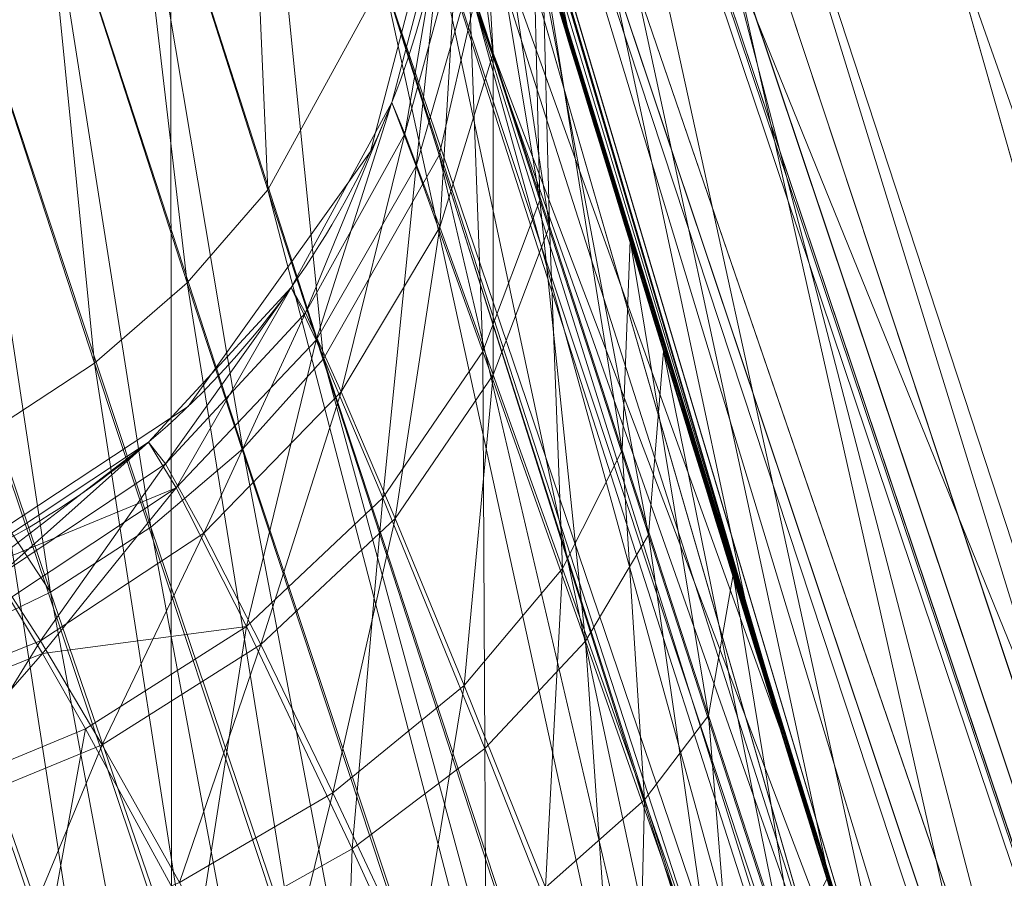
# Model space of a CAD drawing. Header units: millimetres. Extents: x -71 to 71, y -145 to 145.
# Tile 102 of 256: x -54.23 to -53.887, y -16.786 to -16.487. Entities that reach past the tile are written whole.
import ezdxf

# ---------------------------------------------------------------- set-up
doc = ezdxf.new("R2010")
doc.units = ezdxf.units.MM
doc.layers.add('1', color=7, linetype='CONTINUOUS')

msp = doc.modelspace()

# ---------------------------------------------------------------- linework, layer by layer
at = {"layer": '1', "color": 163, "linetype": 'Continuous', "lineweight": 13, "extrusion": (-5.23961264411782e-15, 1.156482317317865e-14, -1)}
for centre, radius in [((0, 2.781752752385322e-14, 144.004626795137), 61.0180546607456), ((0, -8.448341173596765e-14, 124.369789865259), 56.3952855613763)]:
    msp.add_circle(centre, radius, dxfattribs=at)
at = {"layer": '1', "color": 163, "linetype": 'Continuous', "lineweight": 13}
msp.add_circle((4.472976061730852e-13, 3.150668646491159e-12, -145), 60.4433756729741, dxfattribs=at)
for centre, radius, start, end in [((3.626092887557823e-30, 1.973953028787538e-14, -142.505083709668), 63.56377365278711, 189.6208549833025, 222.2786899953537), ((-54.3791431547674, -16.4057547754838, -31.7657437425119), 0.3, 271.9999999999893, 16.78814487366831)]:
    msp.add_arc(centre, radius, start, end, dxfattribs=at)
at = {"layer": '1', "color": 163, "linetype": 'Continuous', "lineweight": 13, "extrusion": (0, 0, -1)}
msp.add_arc((54.37914315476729, -16.40575477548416, 30.5651109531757), 0.3, 163.2118551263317, 268.0000000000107, dxfattribs=at)
at = {"layer": '1', "color": 163, "linetype": 'Continuous', "lineweight": 13}
for points, knots in [([(-56.0092195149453, 7.430836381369, -40.1881047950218), (-56.38767568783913, 4.578259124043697, -40.18600039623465), (-56.64075283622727, 0.1337488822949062, -40.18517426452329), (-56.24041456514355, -6.020940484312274, -40.18873368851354), (-55.54351012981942, -10.71621283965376, -40.19373372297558), (-54.41900416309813, -15.45484477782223, -40.20106422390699), (-52.84662861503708, -20.19210887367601, -40.21072519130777), (-50.80930273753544, -24.8840909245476, -40.2227166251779), (-48.29613211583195, -29.47758556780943, -40.23703852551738), (-45.29549098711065, -33.91822466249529, -40.25369089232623), (-41.8019172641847, -38.14185204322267, -40.27267372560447), (-37.82569878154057, -42.09225020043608, -40.29398702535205), (-33.38333123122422, -45.70420284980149, -40.31763079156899), (-28.49088723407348, -48.91009564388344, -40.34360502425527), (-21.41016006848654, -52.54962415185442, -40.38134462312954), (-15.5376816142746, -54.48108172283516, -40.41314502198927), (-11.445770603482, -55.3284003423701, -40.43589893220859)], [0, 0, 0, 0, 0.125, 0.1875, 0.25, 0.3125, 0.375, 0.4375, 0.5, 0.5625, 0.625, 0.6875, 0.75, 0.8125, 0.875, 1, 1, 1, 1]), ([(-55.79206164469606, 7.398561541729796, -43.18008904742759), (-56.02458079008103, 5.645469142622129, -43.17850631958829), (-56.32216527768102, 2.145282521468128, -43.17631762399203), (-56.2774919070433, -3.083071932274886, -43.17589833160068), (-55.74469622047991, -8.317168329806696, -43.17832533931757), (-54.72088675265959, -13.50770784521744, -43.18361554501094), (-53.47375240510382, -17.70598476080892, -43.19032117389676), (-52.24993602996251, -20.97159237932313, -43.1970039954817), (-51.21943771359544, -23.37545791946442, -43.20267281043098), (-50.07211843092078, -25.74001208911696, -43.20902270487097), (-48.38893654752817, -28.83185243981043, -43.21838366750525), (-46.01474015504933, -32.54916112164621, -43.23166013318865), (-42.79579392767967, -36.67874397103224, -43.24974804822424), (-39.80590965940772, -39.8550863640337, -43.26661311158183), (-37.22554922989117, -42.23774127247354, -43.28120343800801), (-35.20249638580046, -43.93723232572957, -43.29265772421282), (-33.10278230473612, -45.54055131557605, -43.30455868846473), (-30.93842460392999, -47.03880768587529, -43.31683624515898), (-28.72004833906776, -48.42495516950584, -43.32942842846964), (-25.67962645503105, -50.13475593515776, -43.34669906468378), (-22.51737436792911, -51.63244938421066, -43.36467929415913), (-19.23182754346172, -52.91446779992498, -43.3833775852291), (-15.89144214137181, -54.03891938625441, -43.40239509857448), (-13.34178061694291, -54.70350458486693, -43.41691632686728), (-11.6398303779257, -55.06359028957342, -43.42660953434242)], [0, 0, 0, 0, 0.0625, 0.125, 0.1875, 0.25, 0.3125, 0.34375, 0.375, 0.40625, 0.4375, 0.5, 0.5625, 0.625, 0.65625, 0.6875, 0.71875, 0.75, 0.78125, 0.8125, 0.875, 0.90625, 0.9375, 1, 1, 1, 1]), ([(-56.50000000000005, -4.895578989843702e-16, -15.81462433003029), (-56.49999999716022, -0.967056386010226, -15.8120534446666), (-56.45043392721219, -2.918040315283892, -15.80691167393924), (-56.14086936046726, -6.892608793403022, -15.79662813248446), (-55.33779639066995, -11.96000647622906, -15.78377370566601), (-53.65336816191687, -18.09517495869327, -15.76834839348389), (-51.21658996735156, -24.15893938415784, -15.75292308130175), (-48.02467232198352, -30.0154777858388, -15.73749776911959), (-44.10762326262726, -35.52636955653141, -15.72207245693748), (-39.52881410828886, -40.56063158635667, -15.70664714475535), (-36.0977595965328, -43.52332059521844, -15.69636360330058), (-34.30725113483, -44.89167162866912, -15.6912218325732)], [0, 0, 0, 0, 0.0625, 0.125, 0.25, 0.375, 0.5, 0.625, 0.75, 0.875, 1, 1, 1, 1]), ([(-54.1748946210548, -21.2568850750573, 31.5), (-54.6638936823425, -17.571101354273, 31.499871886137), (-55.1250233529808, -14.095380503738, 30.1514430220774), (-55.6314401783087, -10.2783120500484, 26.7224698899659), (-55.7653499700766, -9.26897978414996, 25.3941579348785), (-55.9577956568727, -7.81843880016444, 22.2910702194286), (-56.0092096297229, -7.43091089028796, 20.5929966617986), (-56.0092195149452, -7.43083638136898, 18.8118952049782)], [0, 0, 0, 0, 0.5, 0.5, 0.75, 0.75, 1, 1, 1, 1]), ([(-56.00921274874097, -7.43088738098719, 18.81189514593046), (-55.84778768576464, -8.64761337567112, 18.27553385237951), (-55.57446086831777, -10.46857355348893, 17.47101728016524), (-55.14800137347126, -12.88831644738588, 16.40328050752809), (-54.79726728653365, -14.6992013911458, 15.60654748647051), (-54.41554179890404, -16.50502466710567, 14.8125598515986), (-53.86455365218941, -18.90435921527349, 13.75579519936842), (-53.09654226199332, -21.8880547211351, 12.44277299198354), (-52.04587146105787, -25.44201606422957, 10.88781178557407), (-50.86235861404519, -28.96561770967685, 9.35961010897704), (-49.54285790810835, -32.4561508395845, 7.86666250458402), (-48.56815383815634, -34.75713714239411, 6.899976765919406), (-48.05581082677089, -35.9000126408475, 6.425037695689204)], [0, 0, 0, 0, 0.125, 0.1875, 0.25, 0.3125, 0.375, 0.5, 0.625, 0.75, 0.875, 1, 1, 1, 1]), ([(-47.46844656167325, -30.64305029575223, -0.8061324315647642), (-48.05961782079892, -29.72727555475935, -0.05716055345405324), (-49.17838392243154, -27.87812518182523, 1.469014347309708), (-50.67197279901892, -25.05862759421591, 3.829412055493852), (-51.76788006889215, -22.67685427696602, 5.845017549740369), (-52.55819579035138, -20.75314257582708, 7.47955347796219), (-53.10827526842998, -19.30177147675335, 8.715144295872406), (-53.61576125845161, -17.84355812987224, 9.960823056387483), (-54.23731669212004, -15.88719951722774, 11.62907026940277), (-54.91085441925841, -13.42264493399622, 13.72871973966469), (-55.55516477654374, -10.43872688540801, 16.26421220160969), (-55.8760261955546, -8.43476743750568, 17.96132468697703), (-56.00921263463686, -7.430887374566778, 18.8118951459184)], [0, 0, 0, 0, 0.125, 0.25, 0.375, 0.4375, 0.5, 0.5625, 0.625, 0.75, 0.875, 1, 1, 1, 1]), ([(-52.66727259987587, -20.4485988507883, -29.59083258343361), (-52.66864694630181, -20.44506278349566, -29.58780772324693), (-52.67145816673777, -20.43782763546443, -29.58198410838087), (-52.67724528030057, -20.42292438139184, -29.57097503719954), (-52.68762535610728, -20.39616776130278, -29.55280971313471), (-52.70893281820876, -20.34113695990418, -29.51914539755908), (-52.75239567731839, -20.22843470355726, -29.45695067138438), (-52.84023795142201, -19.99877114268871, -29.34133787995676), (-52.96544122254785, -19.66585093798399, -29.18596306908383), (-53.11350738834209, -19.2628949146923, -29.00536405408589), (-53.25918091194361, -18.85694965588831, -28.82952260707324), (-53.40130860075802, -18.4511789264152, -28.650709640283), (-53.53877213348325, -18.04899141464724, -28.46038208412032), (-53.65759847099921, -17.69250899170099, -28.27802368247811), (-53.74181252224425, -17.43468419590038, -28.12700413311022), (-53.79506488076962, -17.26965984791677, -28.02000047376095), (-53.84656473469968, -17.10885382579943, -27.90574904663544), (-53.91996265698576, -16.87685106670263, -27.71129764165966), (-54.00467375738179, -16.60417121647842, -27.40534998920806), (-54.06412320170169, -16.40932922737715, -27.07303548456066), (-54.0998812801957, -16.29097785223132, -26.78754335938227), (-54.12066073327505, -16.2218409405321, -26.56583069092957), (-54.13609439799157, -16.1703272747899, -26.33902860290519), (-54.14997868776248, -16.12384966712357, -26.03190291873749), (-54.15404609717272, -16.11008004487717, -25.64290259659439), (-54.1360342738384, -16.17062819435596, -25.18015208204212), (-54.09744371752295, -16.29920958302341, -24.73242891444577), (-54.03905425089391, -16.49191569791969, -24.31036843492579), (-53.93256007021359, -16.83781860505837, -23.80314030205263), (-53.74693248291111, -17.42503963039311, -23.3116191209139), (-53.51822798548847, -18.11244305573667, -23.01853927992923), (-53.32083533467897, -18.68234397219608, -22.86956408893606), (-53.16681867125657, -19.11572745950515, -22.79414584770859), (-53.00808695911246, -19.55101745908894, -22.74576210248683), (-52.79082442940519, -20.13195398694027, -22.7122434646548), (-52.50970188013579, -20.85648476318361, -22.72741999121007), (-52.16032184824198, -21.71452820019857, -22.83052166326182), (-51.92114464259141, -22.27579791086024, -22.9494696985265), (-51.80041304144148, -22.55297910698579, -23.0199939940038)], [0, 0, 0, 0, 0.0009765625, 0.001953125, 0.00390625, 0.0078125, 0.015625, 0.03125, 0.0625, 0.09375, 0.125, 0.15625, 0.1875, 0.21875, 0.240234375, 0.25, 0.259765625, 0.28125, 0.3125, 0.34375, 0.359375, 0.375, 0.390625, 0.40625, 0.4375, 0.46875, 0.5, 0.53125, 0.5625, 0.625, 0.6875, 0.71875, 0.75, 0.78125, 0.8125, 0.875, 0.9375, 1, 1, 1, 1]), ([(-52.0676840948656, -22.59607041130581, -23.30953234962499), (-52.35024297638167, -21.96939765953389, -23.15128991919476), (-52.73982587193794, -21.06004920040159, -23.03690052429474), (-53.19638233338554, -19.91495101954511, -23.02311051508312), (-53.50369293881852, -19.10633048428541, -23.09982352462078), (-53.77630196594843, -18.35342307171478, -23.2843287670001), (-54.00669332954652, -17.68870218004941, -23.59517731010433), (-54.1592007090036, -17.23288347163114, -23.95984575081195), (-54.25228804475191, -16.95103808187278, -24.30333945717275), (-54.30729079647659, -16.78408275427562, -24.57792032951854), (-54.3475882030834, -16.66295829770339, -24.86061002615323), (-54.38481843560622, -16.55348689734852, -25.24515766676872), (-54.40385050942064, -16.50418579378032, -25.69994780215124), (-54.40018744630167, -16.5274492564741, -26.20648435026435), (-54.36996214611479, -16.63315374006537, -26.64157036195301), (-54.3194330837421, -16.79896336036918, -27.00176277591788), (-54.25914414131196, -16.98833424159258, -27.27754975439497), (-54.19486971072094, -17.18191533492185, -27.49015207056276), (-54.15483044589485, -17.29557478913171, -27.59193678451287), (-54.13595130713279, -17.34801585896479, -27.6356659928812)], [0, 0, 0, 0, 0.125, 0.1875, 0.25, 0.3125, 0.375, 0.4375, 0.46875, 0.5, 0.53125, 0.5625, 0.625, 0.6875, 0.75, 0.8125, 0.875, 0.9375, 1, 1, 1, 1]), ([(-54.45328070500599, -17.35503019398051, -27.6270871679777), (-54.47871158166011, -17.27670973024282, -27.56190254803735), (-54.52719066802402, -17.12732842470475, -27.42155909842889), (-54.59060330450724, -16.92952184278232, -27.18130368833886), (-54.64186947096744, -16.76940097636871, -26.91857859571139), (-54.69480333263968, -16.60498270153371, -26.53031723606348), (-54.72100627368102, -16.52830984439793, -26.11613254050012), (-54.72546884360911, -16.52448557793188, -25.6938238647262), (-54.72029898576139, -16.55007728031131, -25.38236452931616), (-54.70483327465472, -16.60995849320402, -25.07354657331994), (-54.67760457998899, -16.70861062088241, -24.77212924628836), (-54.6388899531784, -16.84442509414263, -24.49257564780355), (-54.57059722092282, -17.07808491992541, -24.14530909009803), (-54.45908194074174, -17.44875053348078, -23.78506400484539), (-54.2971278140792, -17.96681851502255, -23.46686842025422), (-54.11379000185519, -18.5313902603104, -23.25191837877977), (-53.91901417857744, -19.10931974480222, -23.12272620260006), (-53.71449151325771, -19.69466233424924, -23.05748478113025), (-53.50185726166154, -20.28232907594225, -23.04233590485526), (-53.2835277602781, -20.86549293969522, -23.06018567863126), (-52.98601006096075, -21.63482092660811, -23.12703341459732), (-52.75581672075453, -22.20267472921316, -23.22938285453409), (-52.5994896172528, -22.5769884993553, -23.3236466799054)], [0, 0, 0, 0, 0.03125, 0.0625, 0.09375, 0.125, 0.1875, 0.21875, 0.25, 0.28125, 0.3125, 0.34375, 0.375, 0.4375, 0.5, 0.5625, 0.625, 0.6875, 0.75, 0.8125, 0.875, 1, 1, 1, 1])]:
    msp.add_open_spline(points, degree=3, knots=knots, dxfattribs=at)
for points in [[(-53.85616340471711, -17.0810908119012, -29.9803138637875), (-53.9713241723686, -16.7179923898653, -29.8733868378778), (-54.0919293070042, -16.3191048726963, -30.1564531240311), (-54.0919293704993, -16.3191046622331, -30.5651109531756)], [(-54.0919293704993, -16.3191046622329, -31.7657437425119), (-54.0919293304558, -16.3191047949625, -32.0522694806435), (-54.0304608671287, -16.523769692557, -32.2971938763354), (-53.9487346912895, -16.7864238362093, -32.3563166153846)], [(-54.3686733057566, -16.7055720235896, -30.5651109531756), (-54.359086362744, -16.7052372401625, -30.36041078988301), (-54.2383359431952, -16.9036999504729, -30.2159831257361), (-54.1316551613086, -17.0844496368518, -30.267128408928)], [(-54.2247181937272, -16.9379587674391, -32.0630655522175), (-54.3030362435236, -16.8072185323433, -32.0324479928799), (-54.3646300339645, -16.7054308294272, -31.9090992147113), (-54.3686733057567, -16.7055720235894, -31.7657437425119)]]:
    msp.add_open_spline(points, degree=3, dxfattribs=at)
for points in [[(24.58453550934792, 55.21777272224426, -144.9999958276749), (-35.52772477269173, -48.89971762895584, -144.9999958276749), (-52.34549939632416, -30.22168762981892, -144.9999958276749), (-60.11226028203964, -6.318053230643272, -144.9999958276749)], [(-51.48215219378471, -16.72756485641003, -123.8834485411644), (-54.13153767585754, -7.864786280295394e-14, -123.8834485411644), (-56.3952848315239, -7.767609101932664e-14, -124.3697926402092), (-53.63510549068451, -17.42710173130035, -124.3697926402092)], [(-49.66464266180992, -16.13702066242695, -122.5761622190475), (-52.22049728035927, -7.894298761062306e-14, -122.5761622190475), (-54.13153767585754, -7.864786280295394e-14, -123.8834485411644), (-51.48215219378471, -16.72756485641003, -123.8834485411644)], [(-47.95431718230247, -21.74369990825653, 47.46758565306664), (-50.9643666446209, -6.004575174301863, 46.05389758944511), (-54.17877063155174, -12.60278839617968, 38.59021887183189)], [(-55.90708926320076, -8.200637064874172, 23.03180657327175), (-56.00921437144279, -7.430861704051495, 18.81189458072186), (-52.23216861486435, -35.90000048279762, 18.77893321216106)], [(-56.00921437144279, -7.430887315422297, 18.81189458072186), (-52.85102128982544, -20.62619663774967, 10.56393515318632), (-52.89638042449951, -21.29850536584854, 11.49737183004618)], [(-52.85102128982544, -20.62619663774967, 10.56393515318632), (-56.00921437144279, -7.430887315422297, 18.81189458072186), (-54.24021929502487, -15.81924594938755, 11.68635301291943)], [(-52.89638042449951, -21.29850536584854, 11.49737183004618), (-52.91160196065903, -21.96520008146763, 12.41462863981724), (-56.00921437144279, -7.430887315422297, 18.81189458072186)], [(-52.23216861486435, -35.90000048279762, 18.77893321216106), (-56.00921437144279, -7.430887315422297, 18.81189458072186), (-52.84026637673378, -22.29992114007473, 12.26730179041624)], [(-55.57271465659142, -10.72095800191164, 27.05357037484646), (-55.90708926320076, -8.200637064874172, 23.03180657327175), (-52.23216861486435, -35.90000048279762, 18.77893321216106)], [(-63.40426951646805, -20.42438462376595, -124.5481371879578), (-48.8397516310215, -28.19764241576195, -124.3697926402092), (-55.53851276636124, -9.792938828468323, -124.3697926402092)], [(-52.23216861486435, -35.90000048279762, 18.77893321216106), (-54.17489632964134, -21.25688455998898, 31.50000050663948), (-54.95673045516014, -15.36386180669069, 30.29263764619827), (-55.57271465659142, -10.72095800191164, 27.05357037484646)], [(-55.18354848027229, -12.12542038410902, -15.78337885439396), (-51.65004730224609, -22.90245704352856, -15.75607433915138), (-54.90593239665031, -13.32624070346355, -0.5968617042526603)], [(-54.95673045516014, -15.36386180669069, 30.29263764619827), (-54.50513958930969, -18.76768283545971, 30.99001199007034), (-54.17877063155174, -12.60278839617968, 38.59021887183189)], [(-54.17877063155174, -12.60278839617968, 38.59021887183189), (-54.50513958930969, -18.76768283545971, 30.99001199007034), (-54.17489632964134, -21.25688455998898, 31.50000050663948)], [(-54.17489632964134, -21.25688455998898, 31.50000050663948), (-52.08047106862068, -24.99097585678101, 39.95027393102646), (-54.17877063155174, -12.60278839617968, 38.59021887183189)], [(-54.17877063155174, -12.60278839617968, 38.59021887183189), (-52.08047106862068, -24.99097585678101, 39.95027393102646), (-47.95431718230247, -21.74369990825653, 47.46758565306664)], [(-54.38999459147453, -15.29634650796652, -32.06383436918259), (-54.72962185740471, -13.16560711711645, -40.19878432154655), (-53.91287803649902, -16.89865440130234, -27.71926298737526)], [(-54.08657342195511, -16.33678935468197, -30.41893057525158), (-53.91287803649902, -16.89865440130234, -27.71926298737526), (-54.72962185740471, -13.16560711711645, -40.19878432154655)], [(-54.72962185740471, -13.16560711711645, -40.19878432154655), (-54.22870814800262, -15.85734076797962, -40.20218178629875), (-53.9480447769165, -16.78620837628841, -32.35631808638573)], [(-53.9480447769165, -16.78620837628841, -32.35631808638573), (-53.97316813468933, -16.70768484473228, -32.33245015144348), (-54.72962185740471, -13.16560711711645, -40.19878432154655)], [(-53.97316813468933, -16.70768484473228, -32.33245015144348), (-54.0367066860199, -16.50106348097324, -32.19820931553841), (-54.72962185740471, -13.16560711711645, -40.19878432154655)], [(-54.0367066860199, -16.50106348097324, -32.19820931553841), (-54.07806485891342, -16.3650568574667, -31.9959856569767), (-54.72962185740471, -13.16560711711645, -40.19878432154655)], [(-54.84018474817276, -13.17267213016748, -15.78072644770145), (-53.68521064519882, -17.60755479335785, -23.25828559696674), (-53.0979111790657, -19.30419728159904, -22.77449704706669)], [(-53.0979111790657, -19.30419728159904, -22.77449704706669), (-51.65004730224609, -22.90245704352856, -15.75607433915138), (-54.84018474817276, -13.17267213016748, -15.78072644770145)], [(-53.68521064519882, -17.60755479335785, -23.25828559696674), (-54.84018474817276, -13.17267213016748, -15.78072644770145), (-54.44025620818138, -15.116305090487, -23.0235680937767)], [(-54.6598918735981, -14.3019575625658, 0.0528909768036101), (-54.90593239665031, -13.32624070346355, -0.5968617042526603), (-51.65004730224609, -22.90245704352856, -15.75607433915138)], [(-54.56176400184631, -14.67187609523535, 9.235122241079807), (-54.66064810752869, -14.29907139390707, 5.529172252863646), (-52.52810567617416, -20.80981247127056, 7.431721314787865)], [(-54.66064810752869, -14.29907139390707, 5.529172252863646), (-54.48251590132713, -14.96346481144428, 4.540527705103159), (-52.52810567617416, -20.80981247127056, 7.431721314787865)], [(-51.65004730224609, -22.90245704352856, -15.75607433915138), (-50.23143440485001, -25.35669691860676, -15.74950478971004), (-54.6598918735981, -14.3019575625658, 0.0528909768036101)], [(-50.23143440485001, -25.35669691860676, -15.74950478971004), (-54.48071658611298, -14.97002318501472, 1.056008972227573), (-54.6598918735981, -14.3019575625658, 0.0528909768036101)], [(-52.52810567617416, -20.80981247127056, 7.431721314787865), (-54.48184907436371, -14.96589835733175, 9.439317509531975), (-54.56176400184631, -14.67187609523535, 9.235122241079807)], [(-52.52810567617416, -20.80981247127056, 7.431721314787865), (-54.48251590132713, -14.96346481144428, 4.540527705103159), (-54.41756546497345, -15.19797742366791, 3.368421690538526)], [(-52.52810567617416, -20.80981247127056, 7.431721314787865), (-54.43213880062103, -15.14570321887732, 9.722338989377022), (-54.48184907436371, -14.96589835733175, 9.439317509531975)], [(-50.18527060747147, -25.3630131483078, 3.6172557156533), (-54.41756546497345, -15.19797742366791, 2.210525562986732), (-54.48071658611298, -14.97002318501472, 1.056008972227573)], [(-54.48071658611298, -14.97002318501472, 1.056008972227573), (-50.23143440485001, -25.35669691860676, -15.74950478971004), (-50.18527060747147, -25.3630131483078, 3.6172557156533)], [(-53.95910143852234, -16.75067842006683, -23.95320497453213), (-54.44025620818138, -15.116305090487, -23.0235680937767), (-54.42748591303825, -15.16224816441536, -23.06586131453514)], [(-54.44025620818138, -15.116305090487, -23.0235680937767), (-53.95910143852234, -16.75067842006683, -23.95320497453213), (-53.68521064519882, -17.60755479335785, -23.25828559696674)], [(-52.52810567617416, -20.80981247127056, 7.431721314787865), (-54.24021929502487, -15.81924594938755, 11.68635301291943), (-54.43663150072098, -15.12954290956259, 10.31629275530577)], [(-54.43663150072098, -15.12954290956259, 10.31629275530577), (-54.41763997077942, -15.19770547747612, 10.01387182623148), (-52.52810567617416, -20.80981247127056, 7.431721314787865)], [(-52.52810567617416, -20.80981247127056, 7.431721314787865), (-54.41763997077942, -15.19770547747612, 10.01387182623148), (-54.43213880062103, -15.14570321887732, 9.722338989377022)], [(-53.95910143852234, -16.75067842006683, -23.95320497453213), (-54.42748591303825, -15.16224816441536, -23.06586131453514), (-54.39301207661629, -15.28560183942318, -23.2501458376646)], [(-54.41756546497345, -15.19797742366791, 3.368421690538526), (-50.18527060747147, -25.3630131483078, 3.6172557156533), (-52.52810567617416, -20.80981247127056, 7.431721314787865)], [(-54.41756546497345, -15.19797742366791, 3.368421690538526), (-54.41756546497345, -15.19797742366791, 2.210525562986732), (-50.18527060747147, -25.3630131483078, 3.6172557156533)], [(-54.39301207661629, -15.28560183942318, -23.2501458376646), (-54.09794300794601, -16.29731804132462, -24.77224916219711), (-53.95910143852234, -16.75067842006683, -23.95320497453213)], [(-54.37984690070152, -15.33160544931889, -31.8634919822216), (-54.38999459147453, -15.29634650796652, -32.06383436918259), (-53.91287803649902, -16.89865440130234, -27.71926298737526)], [(-53.91287803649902, -16.89865440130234, -27.71926298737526), (-54.07369881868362, -16.37747511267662, -26.98902040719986), (-54.37984690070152, -15.33160544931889, -31.8634919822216)], [(-54.24021929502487, -15.81924594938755, 11.68635301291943), (-53.02547290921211, -19.36004869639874, 8.66769440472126), (-52.85102128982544, -20.62619663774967, 10.56393515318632)], [(-51.07431858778, -23.63456971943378, -40.22091627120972), (-54.22870814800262, -15.85734076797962, -40.20218178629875), (-53.866196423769, -16.30969159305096, -43.18822175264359)], [(-54.22870814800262, -15.85734076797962, -40.20218178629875), (-52.86640673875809, -19.9286974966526, -32.62945264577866), (-53.03149297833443, -19.48568597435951, -32.63994306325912)], [(-53.03149297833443, -19.48568597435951, -32.63994306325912), (-53.9480447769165, -16.78620837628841, -32.35631808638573), (-54.22870814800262, -15.85734076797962, -40.20218178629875)], [(-52.86640673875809, -19.9286974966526, -32.62945264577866), (-54.22870814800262, -15.85734076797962, -40.20218178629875), (-49.96197298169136, -26.37709490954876, -40.22752493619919)], [(-53.95910143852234, -16.75067842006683, -23.95320497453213), (-54.09615486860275, -16.3031630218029, -24.76168610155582), (-54.08655479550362, -16.3955669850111, -24.79550987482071)], [(-54.15349081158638, -16.31026715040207, -25.86819231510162), (-54.19363453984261, -16.38831943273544, -25.86658112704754), (-54.14331704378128, -16.54649339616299, -24.84318800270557)], [(-54.12399768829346, -16.60532131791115, -26.86326391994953), (-54.19363453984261, -16.38831943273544, -25.86658112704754), (-54.15349081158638, -16.31026715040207, -25.86819231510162)], [(-54.15349081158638, -16.31026715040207, -25.86819231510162), (-54.08372357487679, -16.53443090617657, -26.89032256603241), (-54.12399768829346, -16.60532131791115, -26.86326391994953)], [(-54.07150089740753, -16.48147590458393, -26.90982818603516), (-54.08372357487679, -16.53443090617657, -26.89032256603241), (-54.15349081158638, -16.31026715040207, -25.86819231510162)], [(-54.14331704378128, -16.54649339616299, -24.84318800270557), (-54.10309880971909, -16.47291518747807, -24.82129074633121), (-54.15349081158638, -16.31026715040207, -25.86819231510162)], [(-54.08657342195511, -16.33678935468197, -30.41893057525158), (-54.05762046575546, -16.43195003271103, -30.21362982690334), (-53.91287803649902, -16.89865440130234, -27.71926298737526)], [(-54.08652126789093, -16.3369532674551, -30.41826747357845), (-54.07749488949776, -16.46053604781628, -30.44994175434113), (-54.06488105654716, -16.49900712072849, -30.34325875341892)], [(-54.06488105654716, -16.49900712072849, -30.34325875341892), (-54.07128483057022, -16.38710498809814, -30.28629720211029), (-54.08652126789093, -16.3369532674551, -30.41826747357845)], [(-54.08104881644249, -16.35518670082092, -31.97058290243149), (-54.05097827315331, -16.45426824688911, -32.14630484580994), (-54.04863134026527, -16.55002497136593, -32.06922858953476)], [(-54.04863134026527, -16.55002497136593, -32.06922858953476), (-54.07322570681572, -16.47407189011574, -31.92716091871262), (-54.08104881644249, -16.35518670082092, -31.97058290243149)], [(-54.07150089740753, -16.48147590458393, -26.90982818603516), (-54.07369881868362, -16.37747511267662, -26.98902040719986), (-53.91287803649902, -16.89865440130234, -27.71926298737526)], [(-54.17141690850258, -16.57883264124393, -24.85169284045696), (-54.19363453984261, -16.38831943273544, -25.86658112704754), (-54.22193557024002, -16.42229035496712, -25.86596459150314)], [(-54.15197089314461, -16.63664914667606, -26.85264311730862), (-54.22193557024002, -16.42229035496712, -25.86596459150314), (-54.19363453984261, -16.38831943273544, -25.86658112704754)], [(-54.19363453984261, -16.38831943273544, -25.86658112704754), (-54.12399768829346, -16.60532131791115, -26.86326391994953), (-54.15197089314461, -16.63664914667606, -26.85264311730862)], [(-54.17141690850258, -16.57883264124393, -24.85169284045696), (-54.14331704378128, -16.54649339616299, -24.84318800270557), (-54.19363453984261, -16.38831943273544, -25.86658112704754)], [(-54.07128483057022, -16.38710498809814, -30.28629720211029), (-54.06488105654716, -16.49900712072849, -30.34325875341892), (-54.04532700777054, -16.55909791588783, -30.24906478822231)], [(-54.04532700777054, -16.55909791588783, -30.24906478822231), (-54.04769629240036, -16.46446250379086, -30.17229773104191), (-54.07128483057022, -16.38710498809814, -30.28629720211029)], [(-53.63641306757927, -17.80587248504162, -23.27683940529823), (-54.08655479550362, -16.3955669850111, -24.79550987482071), (-54.09187451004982, -16.43410138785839, -24.80866760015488)], [(-54.08655479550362, -16.3955669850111, -24.79550987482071), (-53.63641306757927, -17.80587248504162, -23.27683940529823), (-53.95910143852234, -16.75067842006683, -23.95320497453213)], [(-54.22193557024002, -16.42229035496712, -25.86596459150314), (-54.25451323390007, -16.45144261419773, -25.86549893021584), (-54.20366302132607, -16.60685613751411, -24.85821396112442)], [(-54.18402329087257, -16.6639406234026, -26.84440091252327), (-54.25451323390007, -16.45144261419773, -25.86549893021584), (-54.22193557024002, -16.42229035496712, -25.86596459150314)], [(-54.22193557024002, -16.42229035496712, -25.86596459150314), (-54.15197089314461, -16.63664914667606, -26.85264311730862), (-54.18402329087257, -16.6639406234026, -26.84440091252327)], [(-54.20366302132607, -16.60685613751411, -24.85821396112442), (-54.17141690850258, -16.57883264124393, -24.85169284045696), (-54.22193557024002, -16.42229035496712, -25.86596459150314)], [(-54.07993867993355, -16.42756722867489, -30.56511096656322), (-54.07993867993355, -16.42756722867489, -31.76574409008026), (-54.10753190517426, -16.53314381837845, -31.76574409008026), (-54.10753190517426, -16.53314381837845, -30.56511096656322)], [(-53.91287803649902, -16.89865440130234, -27.71926298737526), (-54.05762046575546, -16.43195003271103, -30.21362982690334), (-53.99994552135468, -16.62017591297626, -30.04189021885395)], [(-53.64504456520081, -17.8243350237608, -23.30883033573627), (-54.09187451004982, -16.43410138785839, -24.80866760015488), (-54.10309880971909, -16.47291518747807, -24.82129074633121)], [(-54.09187451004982, -16.43410138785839, -24.80866760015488), (-53.64504456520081, -17.8243350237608, -23.30883033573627), (-53.63641306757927, -17.80587248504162, -23.27683940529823)], [(-54.08203601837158, -16.44732803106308, -30.56511096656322), (-54.10017445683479, -16.51610247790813, -30.56511096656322), (-54.09558489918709, -16.52692444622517, -30.46516329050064)], [(-54.09171804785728, -16.53824374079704, -31.90617635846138), (-54.10017445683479, -16.51610247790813, -31.76574409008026), (-54.08203601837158, -16.44732803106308, -31.76574409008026)], [(-54.09558489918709, -16.52692444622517, -30.46516329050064), (-54.07749488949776, -16.46053604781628, -30.44994175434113), (-54.08203601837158, -16.44732803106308, -30.56511096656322)], [(-54.08203601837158, -16.44732803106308, -31.76574409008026), (-54.07322570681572, -16.47407189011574, -31.92716091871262), (-54.09171804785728, -16.53824374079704, -31.90617635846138)], [(-54.21899631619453, -16.68655872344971, -26.83867700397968), (-54.29015681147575, -16.47509634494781, -25.86519159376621), (-54.25451323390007, -16.45144261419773, -25.86549893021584)], [(-54.25451323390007, -16.45144261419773, -25.86549893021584), (-54.18402329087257, -16.6639406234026, -26.84440091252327), (-54.21899631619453, -16.68655872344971, -26.83867700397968)], [(-54.23888936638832, -16.62990637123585, -24.86264519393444), (-54.20366302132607, -16.60685613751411, -24.85821396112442), (-54.25451323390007, -16.45144261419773, -25.86549893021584)], [(-54.05097827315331, -16.45426824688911, -32.14630484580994), (-54.00558561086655, -16.60259813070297, -32.27939084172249), (-54.01087179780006, -16.66658744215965, -32.17934817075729)], [(-54.01087179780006, -16.66658744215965, -32.17934817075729), (-54.04863134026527, -16.55002497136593, -32.06922858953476), (-54.05097827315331, -16.45426824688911, -32.14630484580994)], [(-54.07749488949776, -16.46053604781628, -30.44994175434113), (-54.09558489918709, -16.52692444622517, -30.46516329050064), (-54.08346652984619, -16.55949093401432, -30.37098236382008)], [(-54.08346652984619, -16.55949093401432, -30.37098236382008), (-54.06488105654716, -16.49900712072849, -30.34325875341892), (-54.07749488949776, -16.46053604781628, -30.44994175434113)], [(-54.04769629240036, -16.46446250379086, -30.17229773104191), (-54.04532700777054, -16.55909791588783, -30.24906478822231), (-54.0199801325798, -16.63712225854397, -30.17095103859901)], [(-54.0199801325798, -16.63712225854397, -30.17095103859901), (-54.01723086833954, -16.56393520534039, -30.07936850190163), (-54.04769629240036, -16.46446250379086, -30.17229773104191)], [(-54.10309880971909, -16.47291518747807, -24.82129074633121), (-54.14331704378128, -16.54649339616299, -24.84318800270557), (-53.97173762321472, -17.07427017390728, -23.9874217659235)], [(-54.10309880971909, -16.47291518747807, -24.82129074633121), (-53.65844815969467, -17.84383319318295, -23.33970926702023), (-53.64504456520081, -17.8243350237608, -23.30883033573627)], [(-54.10309880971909, -16.47291518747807, -24.82129074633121), (-53.93124744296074, -17.01591908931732, -23.94390478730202), (-53.65844815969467, -17.84383319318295, -23.33970926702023)], [(-53.97173762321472, -17.07427017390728, -23.9874217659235), (-53.93124744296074, -17.01591908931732, -23.94390478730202), (-54.10309880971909, -16.47291518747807, -24.82129074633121)], [(-54.06849831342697, -16.60277508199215, -32.03177824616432), (-54.09171804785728, -16.53824374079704, -31.90617635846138), (-54.07322570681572, -16.47407189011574, -31.92716091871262)], [(-54.07322570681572, -16.47407189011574, -31.92716091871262), (-54.04863134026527, -16.55002497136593, -32.06922858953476), (-54.06849831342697, -16.60277508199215, -32.03177824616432)], [(-54.29015681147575, -16.47509634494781, -25.86519159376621), (-54.21899631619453, -16.68655872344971, -26.83867700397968), (-54.30787801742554, -16.55099540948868, -26.3683944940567)], [(-53.88714373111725, -17.15055480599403, -27.70870737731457), (-54.08372357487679, -16.53443090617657, -26.89032256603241), (-54.07150089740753, -16.48147590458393, -26.90982818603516)], [(-54.07150089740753, -16.48147590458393, -26.90982818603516), (-53.58534678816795, -18.03665235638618, -28.25462818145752), (-53.88714373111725, -17.15055480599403, -27.70870737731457)], [(-54.07150089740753, -16.48147590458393, -26.90982818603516), (-53.53712290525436, -17.99851655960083, -28.30548398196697), (-53.58534678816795, -18.03665235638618, -28.25462818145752)], [(-53.91287803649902, -16.89865440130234, -27.71926298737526), (-53.53712290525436, -17.99851655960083, -28.30548398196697), (-54.07150089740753, -16.48147590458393, -26.90982818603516)], [(-54.06488105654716, -16.49900712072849, -30.34325875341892), (-54.08346652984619, -16.55949093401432, -30.37098236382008), (-54.06484380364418, -16.61093905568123, -30.28669767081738)], [(-54.06484380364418, -16.61093905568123, -30.28669767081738), (-54.04532700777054, -16.55909791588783, -30.24906478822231), (-54.06488105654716, -16.49900712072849, -30.34325875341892)], [(-54.10017445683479, -16.51610247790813, -30.56511096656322), (-54.13522943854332, -16.58041775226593, -30.56511096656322), (-54.13016304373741, -16.58925227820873, -30.47807700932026)], [(-54.12648245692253, -16.59877970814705, -31.88825398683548), (-54.13522943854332, -16.58041775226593, -31.76574409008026), (-54.10017445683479, -16.51610247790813, -31.76574409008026)], [(-54.13016304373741, -16.58925227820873, -30.47807700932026), (-54.09558489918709, -16.52692444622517, -30.46516329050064), (-54.10017445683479, -16.51610247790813, -30.56511096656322)], [(-54.10017445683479, -16.51610247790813, -31.76574409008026), (-54.09171804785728, -16.53824374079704, -31.90617635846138), (-54.12648245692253, -16.59877970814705, -31.88825398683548)], [(-54.09558489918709, -16.52692444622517, -30.46516329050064), (-54.13016304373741, -16.58925227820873, -30.47807700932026), (-54.11776155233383, -16.6168101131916, -30.39493411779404)], [(-54.11776155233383, -16.6168101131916, -30.39493411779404), (-54.08346652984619, -16.55949093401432, -30.37098236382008), (-54.09558489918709, -16.52692444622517, -30.46516329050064)], [(-54.10753190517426, -16.53314381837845, -30.56511096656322), (-54.10753190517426, -16.53314381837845, -31.76574409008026), (-54.17106673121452, -16.62186533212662, -31.76574409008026), (-54.17106673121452, -16.62186533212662, -30.56511096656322)], [(-53.92775312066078, -17.20293425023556, -27.6605486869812), (-54.12399768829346, -16.60532131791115, -26.86326391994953), (-54.08372357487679, -16.53443090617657, -26.89032256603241)], [(-54.08372357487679, -16.53443090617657, -26.89032256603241), (-53.88714373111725, -17.15055480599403, -27.70870737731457), (-53.92775312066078, -17.20293425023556, -27.6605486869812)], [(-54.10329252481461, -16.65369234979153, -31.99933469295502), (-54.12648245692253, -16.59877970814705, -31.88825398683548), (-54.09171804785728, -16.53824374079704, -31.90617635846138)], [(-54.09171804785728, -16.53824374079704, -31.90617635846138), (-54.06849831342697, -16.60277508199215, -32.03177824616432), (-54.10329252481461, -16.65369234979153, -31.99933469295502)], [(-54.14331704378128, -16.54649339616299, -24.84318800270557), (-54.17141690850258, -16.57883264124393, -24.85169284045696), (-53.99912223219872, -17.10095256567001, -24.00479651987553)], [(-53.99912223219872, -17.10095256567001, -24.00479651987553), (-53.97173762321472, -17.07427017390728, -23.9874217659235), (-54.14331704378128, -16.54649339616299, -24.84318800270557)], [(-54.03274670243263, -16.70361869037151, -32.13077038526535), (-54.06849831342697, -16.60277508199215, -32.03177824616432), (-54.04863134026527, -16.55002497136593, -32.06922858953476)], [(-54.04863134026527, -16.55002497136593, -32.06922858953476), (-54.01087179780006, -16.66658744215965, -32.17934817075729), (-54.03274670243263, -16.70361869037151, -32.13077038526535)], [(-54.21899631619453, -16.68655872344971, -26.83867700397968), (-54.25566434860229, -16.70418307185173, -26.83545276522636), (-54.30787801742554, -16.55099540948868, -26.3683944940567)], [(-54.08346652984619, -16.55949093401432, -30.37098236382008), (-54.11776155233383, -16.6168101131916, -30.39493411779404), (-54.09903451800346, -16.66086353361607, -30.31967394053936)], [(-54.09903451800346, -16.66086353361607, -30.31967394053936), (-54.06484380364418, -16.61093905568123, -30.28669767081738), (-54.08346652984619, -16.55949093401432, -30.37098236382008)], [(-54.04532700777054, -16.55909791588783, -30.24906478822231), (-54.06484380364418, -16.61093905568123, -30.28669767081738), (-54.04076725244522, -16.6783407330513, -30.21596930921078)], [(-54.04076725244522, -16.6783407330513, -30.21596930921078), (-54.0199801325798, -16.63712225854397, -30.17095103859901), (-54.04532700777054, -16.55909791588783, -30.24906478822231)], [(-54.01723086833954, -16.56393520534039, -30.07936850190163), (-54.0199801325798, -16.63712225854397, -30.17095103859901), (-53.9899542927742, -16.72948896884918, -30.11213429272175)], [(-53.9899542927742, -16.72948896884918, -30.11213429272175), (-53.98136749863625, -16.68042875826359, -30.01060709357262), (-54.01723086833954, -16.56393520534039, -30.07936850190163)], [(-54.17141690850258, -16.57883264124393, -24.85169284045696), (-54.20366302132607, -16.60685613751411, -24.85821396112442), (-54.13225293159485, -16.82200655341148, -24.41062405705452)], [(-54.13522943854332, -16.58041775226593, -30.56511096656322), (-54.18482795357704, -16.63431897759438, -30.56511096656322), (-54.17892709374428, -16.641890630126, -30.48745356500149)], [(-54.17520552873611, -16.65026880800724, -31.87508136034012), (-54.18482795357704, -16.63431897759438, -31.76574409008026), (-54.13522943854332, -16.58041775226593, -31.76574409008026)], [(-54.17892709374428, -16.641890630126, -30.48745356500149), (-54.13016304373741, -16.58925227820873, -30.47807700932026), (-54.13522943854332, -16.58041775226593, -30.56511096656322)], [(-54.13522943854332, -16.58041775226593, -31.76574409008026), (-54.12648245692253, -16.59877970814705, -31.88825398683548), (-54.17520552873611, -16.65026880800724, -31.87508136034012)], [(-53.99912223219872, -17.10095256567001, -24.00479651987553), (-54.17141690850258, -16.57883264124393, -24.85169284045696), (-54.13225293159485, -16.82200655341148, -24.41062405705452)], [(-54.13016304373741, -16.58925227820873, -30.47807700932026), (-54.17892709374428, -16.641890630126, -30.48745356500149), (-54.1655458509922, -16.66601188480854, -30.41294403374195)], [(-54.1655458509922, -16.66601188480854, -30.41294403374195), (-54.11776155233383, -16.6168101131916, -30.39493411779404), (-54.13016304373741, -16.58925227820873, -30.47807700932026)], [(-54.15078997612, -16.6985597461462, -31.97473660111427), (-54.17520552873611, -16.65026880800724, -31.87508136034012), (-54.12648245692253, -16.59877970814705, -31.88825398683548)], [(-54.12648245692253, -16.59877970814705, -31.88825398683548), (-54.10329252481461, -16.65369234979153, -31.99933469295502), (-54.15078997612, -16.6985597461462, -31.97473660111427)], [(-54.06781658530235, -16.74097031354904, -32.08820894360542), (-54.10329252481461, -16.65369234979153, -31.99933469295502), (-54.06849831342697, -16.60277508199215, -32.03177824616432)], [(-54.06849831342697, -16.60277508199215, -32.03177824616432), (-54.03274670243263, -16.70361869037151, -32.13077038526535), (-54.06781658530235, -16.74097031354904, -32.08820894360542)], [(-53.96253988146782, -16.81527867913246, -32.24663436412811), (-54.01087179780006, -16.66658744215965, -32.17934817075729), (-54.00558561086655, -16.60259813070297, -32.27939084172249)], [(-54.00558561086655, -16.60259813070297, -32.27939084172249), (-53.94873395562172, -16.78642444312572, -32.35631808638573), (-53.96253988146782, -16.81527867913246, -32.24663436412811)], [(-54.20366302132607, -16.60685613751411, -24.85821396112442), (-54.23888936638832, -16.62990637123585, -24.86264519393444), (-54.16685342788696, -16.84411428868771, -24.41789209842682)], [(-54.16685342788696, -16.84411428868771, -24.41789209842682), (-54.13225293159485, -16.82200655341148, -24.41062405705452), (-54.20366302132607, -16.60685613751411, -24.85821396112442)], [(-53.95486205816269, -17.22732558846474, -27.6411660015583), (-54.15197089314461, -16.63664914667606, -26.85264311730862), (-54.12399768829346, -16.60532131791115, -26.86326391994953)], [(-54.12399768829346, -16.60532131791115, -26.86326391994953), (-53.92775312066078, -17.20293425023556, -27.6605486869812), (-53.95486205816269, -17.22732558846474, -27.6411660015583)], [(-54.06484380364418, -16.61093905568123, -30.28669767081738), (-54.09903451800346, -16.66086353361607, -30.31967394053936), (-54.07500639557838, -16.71911776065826, -30.25583922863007)], [(-54.07500639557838, -16.71911776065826, -30.25583922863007), (-54.04076725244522, -16.6783407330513, -30.21596930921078), (-54.06484380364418, -16.61093905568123, -30.28669767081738)], [(-54.11776155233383, -16.6168101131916, -30.39493411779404), (-54.1655458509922, -16.66601188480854, -30.41294403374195), (-54.14575338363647, -16.70482195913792, -30.34517914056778)], [(-54.14575338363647, -16.70482195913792, -30.34517914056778), (-54.09903451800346, -16.66086353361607, -30.31967394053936), (-54.11776155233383, -16.6168101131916, -30.39493411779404)], [(-54.17106673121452, -16.62186533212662, -30.56511096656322), (-54.17106673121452, -16.62186533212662, -31.76574409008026), (-54.26212772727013, -16.68199338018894, -31.76574409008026), (-54.26212772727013, -16.68199338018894, -30.56511096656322)], [(-53.99994552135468, -16.62017591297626, -30.04189021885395), (-53.93062904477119, -16.84404909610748, -29.96310219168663), (-53.91287803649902, -16.89865440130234, -27.71926298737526)], [(-54.23888936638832, -16.62990637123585, -24.86264519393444), (-54.27583679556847, -16.64767041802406, -24.86500702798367), (-54.2031042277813, -16.86166971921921, -24.42208118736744)], [(-54.2031042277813, -16.86166971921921, -24.42208118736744), (-54.16685342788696, -16.84411428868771, -24.41789209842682), (-54.23888936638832, -16.62990637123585, -24.86264519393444)], [(-54.18482795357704, -16.63431897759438, -30.56511096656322), (-54.24409732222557, -16.67363941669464, -30.56511096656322), (-54.23720553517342, -16.68083854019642, -30.49265407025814)], [(-54.24080416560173, -16.67724922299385, -31.81729465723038), (-54.24409732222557, -16.67363941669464, -31.76574409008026), (-54.18482795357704, -16.63431897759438, -31.76574409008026)], [(-54.24080416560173, -16.67724922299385, -31.81729465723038), (-54.18482795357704, -16.63431897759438, -31.76574409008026), (-54.17520552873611, -16.65026880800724, -31.87508136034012)], [(-54.23720553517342, -16.68083854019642, -30.49265407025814), (-54.17892709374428, -16.641890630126, -30.48745356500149), (-54.18482795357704, -16.63431897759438, -30.56511096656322)], [(-54.09933999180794, -16.91453158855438, -27.26591937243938), (-54.18402329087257, -16.6639406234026, -26.84440091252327), (-54.15197089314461, -16.63664914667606, -26.85264311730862)], [(-54.09933999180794, -16.91453158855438, -27.26591937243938), (-54.15197089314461, -16.63664914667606, -26.85264311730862), (-53.95486205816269, -17.22732558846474, -27.6411660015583)], [(-54.0199801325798, -16.63712225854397, -30.17095103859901), (-54.04076725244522, -16.6783407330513, -30.21596930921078), (-54.012231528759, -16.75887033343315, -30.16201034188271)], [(-54.012231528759, -16.75887033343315, -30.16201034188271), (-53.9899542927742, -16.72948896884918, -30.11213429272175), (-54.0199801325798, -16.63712225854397, -30.17095103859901)], [(-54.17892709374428, -16.641890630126, -30.48745356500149), (-54.23720553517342, -16.68083854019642, -30.49265407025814), (-54.22241985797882, -16.70345850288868, -30.42379766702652)], [(-54.22241985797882, -16.70345850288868, -30.42379766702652), (-54.1655458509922, -16.66601188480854, -30.41294403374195), (-54.17892709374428, -16.641890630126, -30.48745356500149)], [(-54.2031042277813, -16.86166971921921, -24.42208118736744), (-54.27583679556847, -16.64767041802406, -24.86500702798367), (-54.33603003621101, -16.69948548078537, -24.88117478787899)], [(-54.17520552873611, -16.65026880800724, -31.87508136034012), (-54.23326045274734, -16.68880879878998, -31.86755627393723), (-54.24080416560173, -16.67724922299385, -31.81729465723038)], [(-54.22180518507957, -16.70791022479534, -31.91535919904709), (-54.23326045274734, -16.68880879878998, -31.86755627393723), (-54.17520552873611, -16.65026880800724, -31.87508136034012)], [(-54.22180518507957, -16.70791022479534, -31.91535919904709), (-54.17520552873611, -16.65026880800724, -31.87508136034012), (-54.15078997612, -16.6985597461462, -31.97473660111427)], [(-54.1139729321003, -16.77588932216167, -32.05504268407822), (-54.15078997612, -16.6985597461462, -31.97473660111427), (-54.10329252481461, -16.65369234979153, -31.99933469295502)], [(-54.10329252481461, -16.65369234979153, -31.99933469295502), (-54.06781658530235, -16.74097031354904, -32.08820894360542), (-54.1139729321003, -16.77588932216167, -32.05504268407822)], [(-54.09903451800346, -16.66086353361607, -30.31967394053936), (-54.14575338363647, -16.70482195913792, -30.34517914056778), (-54.12065237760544, -16.75639487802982, -30.28739243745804)], [(-54.12065237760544, -16.75639487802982, -30.28739243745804), (-54.07500639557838, -16.71911776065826, -30.25583922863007), (-54.09903451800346, -16.66086353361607, -30.31967394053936)], [(-54.1655458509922, -16.66601188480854, -30.41294403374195), (-54.22241985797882, -16.70345850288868, -30.42379766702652), (-54.20094728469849, -16.73967577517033, -30.36154992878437)], [(-54.13348227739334, -16.93572290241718, -27.25703828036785), (-54.21899631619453, -16.68655872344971, -26.83867700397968), (-54.18402329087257, -16.6639406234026, -26.84440091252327)], [(-54.20094728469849, -16.73967577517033, -30.36154992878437), (-54.14575338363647, -16.70482195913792, -30.34517914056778), (-54.1655458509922, -16.66601188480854, -30.41294403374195)], [(-54.18402329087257, -16.6639406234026, -26.84440091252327), (-54.09933999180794, -16.91453158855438, -27.26591937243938), (-54.13348227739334, -16.93572290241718, -27.25703828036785)], [(-53.98666858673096, -16.83472655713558, -32.19331055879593), (-54.03274670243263, -16.70361869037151, -32.13077038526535), (-54.01087179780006, -16.66658744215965, -32.17934817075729)], [(-54.01087179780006, -16.66658744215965, -32.17934817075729), (-53.96253988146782, -16.81527867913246, -32.24663436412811), (-53.98666858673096, -16.83472655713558, -32.19331055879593)], [(-54.04076725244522, -16.6783407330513, -30.21596930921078), (-54.07500639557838, -16.71911776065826, -30.25583922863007), (-54.04666438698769, -16.78935065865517, -30.20653501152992)], [(-54.04666438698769, -16.78935065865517, -30.20653501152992), (-54.012231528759, -16.75887033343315, -30.16201034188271), (-54.04076725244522, -16.6783407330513, -30.21596930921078)], [(-54.28306013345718, -16.72765240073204, -30.42748756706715), (-54.22241985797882, -16.70345850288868, -30.42379766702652), (-54.23720553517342, -16.68083854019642, -30.49265407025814)], [(-53.98136749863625, -16.68042875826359, -30.01060709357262), (-53.9899542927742, -16.72948896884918, -30.11213429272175), (-53.9563000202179, -16.83281734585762, -30.07551096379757)], [(-53.9563000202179, -16.83281734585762, -30.07551096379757), (-53.94158512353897, -16.80884882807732, -29.96911108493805), (-53.98136749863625, -16.68042875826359, -30.01060709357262)], [(-54.16922271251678, -16.952870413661, -27.25161425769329), (-54.25566434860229, -16.70418307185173, -26.83545276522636), (-54.21899631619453, -16.68655872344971, -26.83867700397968)], [(-54.21899631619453, -16.68655872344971, -26.83867700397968), (-54.13348227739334, -16.93572290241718, -27.25703828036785), (-54.16922271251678, -16.952870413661, -27.25161425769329)], [(-54.23326045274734, -16.68880879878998, -31.86755627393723), (-54.22180518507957, -16.70791022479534, -31.91535919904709), (-54.28251996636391, -16.73239842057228, -31.91171959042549)], [(-54.16296049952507, -17.21747033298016, -24.07510578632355), (-54.33603003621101, -16.69948548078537, -24.88117478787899), (-54.25207689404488, -16.95156469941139, -24.31538328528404)], [(-54.2031042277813, -16.86166971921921, -24.42208118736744), (-54.33603003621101, -16.69948548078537, -24.88117478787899), (-54.16296049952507, -17.21747033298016, -24.07510578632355)], [(-54.15078997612, -16.6985597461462, -31.97473660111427), (-54.20678853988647, -16.73411019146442, -31.95960074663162), (-54.22180518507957, -16.70791022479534, -31.91535919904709)], [(-54.16751652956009, -16.80596172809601, -32.03330934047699), (-54.20678853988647, -16.73411019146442, -31.95960074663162), (-54.15078997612, -16.6985597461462, -31.97473660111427)], [(-54.15078997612, -16.6985597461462, -31.97473660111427), (-54.1139729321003, -16.77588932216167, -32.05504268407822), (-54.16751652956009, -16.80596172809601, -32.03330934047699)], [(-54.22241985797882, -16.70345850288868, -30.42379766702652), (-54.28306013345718, -16.72765240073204, -30.42748756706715), (-54.25972864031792, -16.76389761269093, -30.36859072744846)], [(-54.28138002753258, -16.74147881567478, -26.86984464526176), (-54.25566434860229, -16.70418307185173, -26.83545276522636), (-54.16922271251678, -16.952870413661, -27.25161425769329)], [(-54.25972864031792, -16.76389761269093, -30.36859072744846), (-54.20094728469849, -16.73967577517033, -30.36154992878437), (-54.22241985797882, -16.70345850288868, -30.42379766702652)], [(-54.0221780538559, -16.85638166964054, -32.14593976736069), (-54.06781658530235, -16.74097031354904, -32.08820894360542), (-54.03274670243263, -16.70361869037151, -32.13077038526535)], [(-54.03274670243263, -16.70361869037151, -32.13077038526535), (-53.98666858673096, -16.83472655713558, -32.19331055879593), (-54.0221780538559, -16.85638166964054, -32.14593976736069)], [(-54.14575338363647, -16.70482195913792, -30.34517914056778), (-54.20094728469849, -16.73967577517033, -30.36154992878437), (-54.17400971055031, -16.78762026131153, -30.30866384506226)], [(-54.17400971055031, -16.78762026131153, -30.30866384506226), (-54.12065237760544, -16.75639487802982, -30.28739243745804), (-54.14575338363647, -16.70482195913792, -30.34517914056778)], [(-54.26624044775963, -16.7587585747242, -31.95399045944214), (-54.28251996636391, -16.73239842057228, -31.91171959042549), (-54.22180518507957, -16.70791022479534, -31.91535919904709)], [(-54.22180518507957, -16.70791022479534, -31.91535919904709), (-54.20678853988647, -16.73411019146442, -31.95960074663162), (-54.26624044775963, -16.7587585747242, -31.95399045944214)], [(-54.07500639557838, -16.71911776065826, -30.25583922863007), (-54.12065237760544, -16.75639487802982, -30.28739243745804), (-54.09128591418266, -16.81886240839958, -30.2424468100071)], [(-54.09128591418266, -16.81886240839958, -30.2424468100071), (-54.04666438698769, -16.78935065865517, -30.20653501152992), (-54.07500639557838, -16.71911776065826, -30.25583922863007)], [(-53.9899542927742, -16.72948896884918, -30.11213429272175), (-54.012231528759, -16.75887033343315, -30.16201034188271), (-53.98017168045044, -16.84991084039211, -30.12765012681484)], [(-53.98017168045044, -16.84991084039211, -30.12765012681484), (-53.9563000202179, -16.83281734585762, -30.07551096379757), (-53.9899542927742, -16.72948896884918, -30.11213429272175)], [(-54.22409251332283, -16.82965084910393, -32.02331438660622), (-54.26624044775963, -16.7587585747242, -31.95399045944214), (-54.20678853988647, -16.73411019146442, -31.95960074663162)], [(-54.20678853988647, -16.73411019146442, -31.95960074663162), (-54.16751652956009, -16.80596172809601, -32.03330934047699), (-54.22409251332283, -16.82965084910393, -32.02331438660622)], [(-54.16922271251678, -16.952870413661, -27.25161425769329), (-54.24121022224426, -16.97494275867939, -27.25027687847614), (-54.28138002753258, -16.74147881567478, -26.86984464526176)], [(-54.20094728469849, -16.73967577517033, -30.36154992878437), (-54.25972864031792, -16.76389761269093, -30.36859072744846), (-54.23067510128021, -16.81128889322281, -30.31925484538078)], [(-54.23067510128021, -16.81128889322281, -30.31925484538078), (-54.17400971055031, -16.78762026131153, -30.30866384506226), (-54.20094728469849, -16.73967577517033, -30.36154992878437)], [(-54.06709015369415, -16.87888242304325, -32.10785984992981), (-54.1139729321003, -16.77588932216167, -32.05504268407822), (-54.06781658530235, -16.74097031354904, -32.08820894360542)], [(-54.06781658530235, -16.74097031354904, -32.08820894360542), (-54.0221780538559, -16.85638166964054, -32.14593976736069), (-54.06709015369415, -16.87888242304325, -32.10785984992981)], [(-53.63641306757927, -17.80587248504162, -23.27683940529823), (-53.68521064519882, -17.60755479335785, -23.25828559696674), (-53.95910143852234, -16.75067842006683, -23.95320497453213)], [(-54.26624044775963, -16.7587585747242, -31.95399045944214), (-54.22409251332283, -16.82965084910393, -32.02331438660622), (-54.27968129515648, -16.84647239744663, -32.02385082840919)], [(-54.12065237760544, -16.75639487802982, -30.28739243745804), (-54.17400971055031, -16.78762026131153, -30.30866384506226), (-54.142776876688, -16.84546656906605, -30.26763722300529)], [(-54.142776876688, -16.84546656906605, -30.26763722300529), (-54.09128591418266, -16.81886240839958, -30.2424468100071), (-54.12065237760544, -16.75639487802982, -30.28739243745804)], [(-54.012231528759, -16.75887033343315, -30.16201034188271), (-54.04666438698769, -16.78935065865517, -30.20653501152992), (-54.014902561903, -16.86952821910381, -30.1744919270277)], [(-54.014902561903, -16.86952821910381, -30.1744919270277), (-53.98017168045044, -16.84991084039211, -30.12765012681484), (-54.012231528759, -16.75887033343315, -30.16201034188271)], [(-54.11822348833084, -16.90076105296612, -32.08120912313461), (-54.16751652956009, -16.80596172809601, -32.03330934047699), (-54.1139729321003, -16.77588932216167, -32.05504268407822)], [(-54.1139729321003, -16.77588932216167, -32.05504268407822), (-54.06709015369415, -16.87888242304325, -32.10785984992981), (-54.11822348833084, -16.90076105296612, -32.08120912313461)]]:
    msp.add_3dface(points, dxfattribs=at)

doc.saveas('drawing.dxf')
